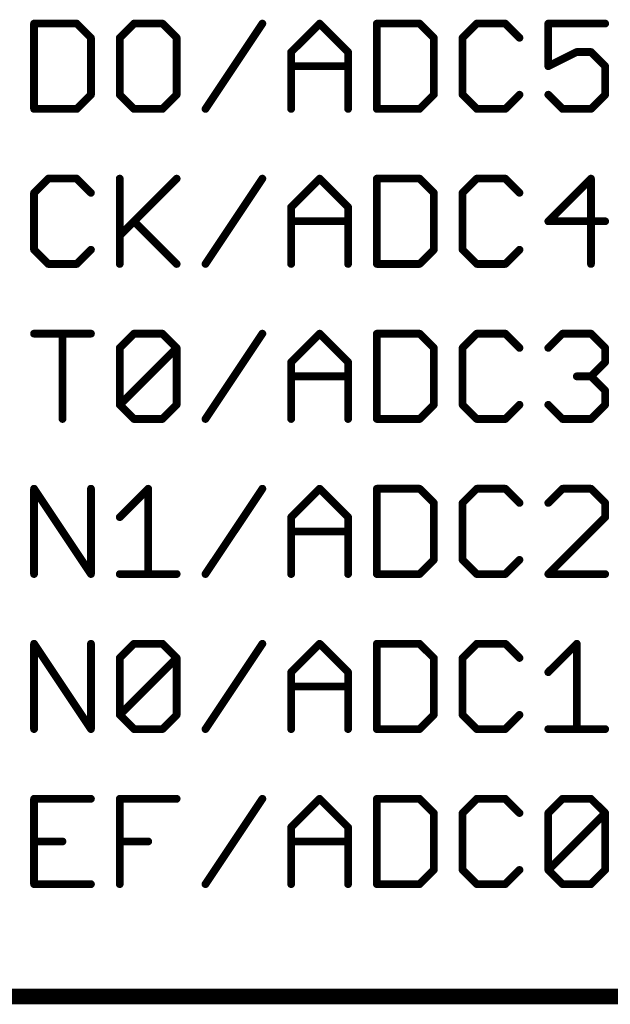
# Model space of a CAD drawing. Extents: x -3 to 170, y -3 to 86.
# Tile 7 of 27: x 56 to 66, y 48 to 64. Entities that reach past the tile are written whole.
import ezdxf

# ---------------------------------------------------------------- set-up
doc = ezdxf.new("R2010")
doc.units = 0
doc.layers.add('94', color=14, linetype='CONTINUOUS')
doc.layers.add('95', color=251, linetype='CONTINUOUS')

msp = doc.modelspace()

# ---------------------------------------------------------------- linework, layer by layer
at = {"layer": '94', "const_width": 0.254}
msp.add_lwpolyline([(73.66, 48.26), (25.4, 48.26)], dxfattribs=at)
at = {"layer": '95', "const_width": 0.0635}
for points in [[(56.4501, 64.1997, 1), (56.3866, 64.1997)], [(56.4184, 64.2314, 1), (56.4184, 64.1679)], [(57.1399, 64.2221, 1), (57.095, 64.1772)], [(57.1175, 64.1679, 1), (57.1175, 64.2314)], [(58.0547, 64.2314, 1), (58.0547, 64.1679)], [(58.0771, 64.1772, 1), (58.0322, 64.2221)], [(58.5432, 64.2221, 1), (58.4983, 64.1772)], [(58.5207, 64.1679, 1), (58.5207, 64.2314)], [(60.1835, 64.1821, 1), (60.1306, 64.2173)], [(61.1167, 64.2221, 1), (61.0718, 64.1772)], [(61.1167, 64.1772, 1), (61.0718, 64.2221)], [(62.0632, 64.1997, 1), (61.9997, 64.1997)], [(62.0315, 64.2314, 1), (62.0315, 64.1679)], [(62.753, 64.2221, 1), (62.7081, 64.1772)], [(62.7306, 64.1679, 1), (62.7306, 64.2314)], [(63.6678, 64.2314, 1), (63.6678, 64.1679)], [(63.6902, 64.1772, 1), (63.6453, 64.2221)], [(64.1563, 64.2221, 1), (64.1114, 64.1772)], [(64.1339, 64.1679, 1), (64.1339, 64.2314)], [(64.8698, 64.1997, 1), (64.8063, 64.1997)], [(64.838, 64.2314, 1), (64.838, 64.1679)], [(65.7702, 64.1679, 1), (65.7702, 64.2314)], [(57.3822, 63.9667, 1), (57.3187, 63.9667)], [(57.328, 63.9442, 1), (57.3729, 63.9891)], [(57.8534, 63.9667, 1), (57.7899, 63.9667)], [(57.7992, 63.9891, 1), (57.8441, 63.9442)], [(58.7855, 63.9667, 1), (58.722, 63.9667)], [(58.7313, 63.9442, 1), (58.7762, 63.9891)], [(62.9954, 63.9667, 1), (62.9319, 63.9667)], [(62.9412, 63.9442, 1), (62.9861, 63.9891)], [(63.4665, 63.9667, 1), (63.403, 63.9667)], [(63.4123, 63.9891, 1), (63.4572, 63.9442)], [(64.3444, 63.9442, 1), (64.3893, 63.9891)], [(60.66, 63.7336, 1), (60.5964, 63.7336)], [(60.6057, 63.7561, 1), (60.6507, 63.7112)], [(61.5921, 63.7336, 1), (61.5286, 63.7336)], [(61.5379, 63.7112, 1), (61.5828, 63.7561)], [(65.3041, 63.7654, 1), (65.3041, 63.7019)], [(65.3183, 63.7052, 1), (65.2899, 63.762)], [(65.5596, 63.7561, 1), (65.5147, 63.7112)], [(65.5371, 63.7019, 1), (65.5371, 63.7654)], [(60.6282, 63.5323, 1), (60.6282, 63.4688)], [(61.5603, 63.4688, 1), (61.5603, 63.5323)], [(64.8238, 63.529, 1), (64.8522, 63.4722)], [(65.8019, 63.5006, 1), (65.7384, 63.5006)], [(65.7477, 63.4781, 1), (65.7926, 63.523)], [(64.8063, 63.5006, 1), (64.8698, 63.5006)], [(57.3729, 63.0121, 1), (57.328, 63.057)], [(57.8441, 63.057, 1), (57.7992, 63.0121)], [(58.7762, 63.0121, 1), (58.7313, 63.057)], [(62.9861, 63.0121, 1), (62.9412, 63.057)], [(63.4572, 63.057, 1), (63.4123, 63.0121)], [(64.3893, 63.0121, 1), (64.3444, 63.057)], [(64.8605, 63.057, 1), (64.8156, 63.0121)], [(65.7926, 63.0121, 1), (65.7477, 63.057)], [(57.3187, 63.0345, 1), (57.3822, 63.0345)], [(57.7899, 63.0345, 1), (57.8534, 63.0345)], [(58.722, 63.0345, 1), (58.7855, 63.0345)], [(62.9319, 63.0345, 1), (62.9954, 63.0345)], [(63.403, 63.0345, 1), (63.4665, 63.0345)], [(65.7384, 63.0345, 1), (65.8019, 63.0345)], [(56.3866, 62.8015, 1), (56.4501, 62.8015)], [(56.4184, 62.8333, 1), (56.4184, 62.7698)], [(57.095, 62.824, 1), (57.1399, 62.779)], [(57.1175, 62.7698, 1), (57.1175, 62.8333)], [(58.0547, 62.8333, 1), (58.0547, 62.7698)], [(58.0322, 62.779, 1), (58.0771, 62.824)], [(58.4983, 62.824, 1), (58.5432, 62.779)], [(58.5207, 62.7698, 1), (58.5207, 62.8333)], [(59.1985, 62.8191, 1), (59.2513, 62.7839)], [(60.5964, 62.8015, 1), (60.66, 62.8015)], [(61.5286, 62.8015, 1), (61.5921, 62.8015)], [(61.9997, 62.8015, 1), (62.0632, 62.8015)], [(62.0315, 62.8333, 1), (62.0315, 62.7698)], [(62.7081, 62.824, 1), (62.753, 62.779)], [(62.7306, 62.7698, 1), (62.7306, 62.8333)], [(63.6678, 62.8333, 1), (63.6678, 62.7698)], [(63.6453, 62.779, 1), (63.6902, 62.824)], [(64.1114, 62.824, 1), (64.1563, 62.779)], [(64.1339, 62.7698, 1), (64.1339, 62.8333)], [(65.0711, 62.8333, 1), (65.0711, 62.7698)], [(65.0486, 62.779, 1), (65.0935, 62.824)], [(65.5147, 62.824, 1), (65.5596, 62.779)], [(65.5371, 62.7698, 1), (65.5371, 62.8333)], [(56.6514, 61.6914, 1), (56.6514, 61.6279)], [(56.6739, 61.6372, 1), (56.6289, 61.6821)], [(57.1399, 61.6821, 1), (57.095, 61.6372)], [(57.1175, 61.6279, 1), (57.1175, 61.6914)], [(57.8534, 61.6597, 1), (57.7899, 61.6597)], [(58.7762, 61.6372, 1), (58.7313, 61.6821)], [(60.1835, 61.6421, 1), (60.1306, 61.6773)], [(61.1167, 61.6821, 1), (61.0718, 61.6372)], [(61.1167, 61.6372, 1), (61.0718, 61.6821)], [(62.0632, 61.6597, 1), (61.9997, 61.6597)], [(62.0315, 61.6914, 1), (62.0315, 61.6279)], [(62.753, 61.6821, 1), (62.7081, 61.6372)], [(62.7306, 61.6279, 1), (62.7306, 61.6914)], [(63.6678, 61.6914, 1), (63.6678, 61.6279)], [(63.6902, 61.6372, 1), (63.6453, 61.6821)], [(64.1563, 61.6821, 1), (64.1114, 61.6372)], [(64.1339, 61.6279, 1), (64.1339, 61.6914)], [(65.5689, 61.6597, 1), (65.5054, 61.6597)], [(65.5596, 61.6372, 1), (65.5147, 61.6821)], [(56.4501, 61.4267, 1), (56.3866, 61.4267)], [(56.3959, 61.4491, 1), (56.4408, 61.4042)], [(57.328, 61.4042, 1), (57.3729, 61.4491)], [(62.9954, 61.4267, 1), (62.9319, 61.4267)], [(62.9412, 61.4042, 1), (62.9861, 61.4491)], [(63.4665, 61.4267, 1), (63.403, 61.4267)], [(63.4123, 61.4491, 1), (63.4572, 61.4042)], [(64.3444, 61.4042, 1), (64.3893, 61.4491)], [(60.66, 61.1936, 1), (60.5965, 61.1936)], [(60.6058, 61.2161, 1), (60.6507, 61.1712)], [(61.5921, 61.1936, 1), (61.5286, 61.1936)], [(61.5379, 61.1712, 1), (61.5828, 61.2161)], [(58.0771, 60.983, 1), (58.0322, 60.9381)], [(60.6282, 60.9923, 1), (60.6282, 60.9288)], [(61.5603, 60.9288, 1), (61.5603, 60.9923)], [(64.838, 60.9923, 1), (64.838, 60.9288)], [(64.8156, 60.983, 1), (64.8605, 60.9381)], [(65.7702, 60.9288, 1), (65.7702, 60.9923)], [(57.7992, 60.75, 1), (57.8441, 60.7051)], [(56.3866, 60.4945, 1), (56.4501, 60.4945)], [(56.4408, 60.517, 1), (56.3959, 60.4721)], [(57.3729, 60.4721, 1), (57.328, 60.517)], [(62.9319, 60.4945, 1), (62.9954, 60.4945)], [(62.9861, 60.4721, 1), (62.9412, 60.517)], [(63.403, 60.4945, 1), (63.4665, 60.4945)], [(63.4572, 60.517, 1), (63.4123, 60.4721)], [(64.3893, 60.4721, 1), (64.3444, 60.517)], [(56.6514, 60.2933, 1), (56.6514, 60.2298)], [(56.6289, 60.239, 1), (56.6739, 60.284)], [(57.095, 60.284, 1), (57.1399, 60.239)], [(57.1175, 60.2298, 1), (57.1175, 60.2933)], [(57.7899, 60.2615, 1), (57.8534, 60.2615)], [(58.7313, 60.239, 1), (58.7762, 60.284)], [(59.1985, 60.2791, 1), (59.2513, 60.2439)], [(60.5965, 60.2615, 1), (60.66, 60.2615)], [(61.5286, 60.2615, 1), (61.5921, 60.2615)], [(61.9997, 60.2615, 1), (62.0632, 60.2615)], [(62.0315, 60.2933, 1), (62.0315, 60.2298)], [(62.7081, 60.284, 1), (62.753, 60.239)], [(62.7306, 60.2298, 1), (62.7306, 60.2933)], [(63.6678, 60.2933, 1), (63.6678, 60.2298)], [(63.6453, 60.239, 1), (63.6902, 60.284)], [(64.1114, 60.284, 1), (64.1563, 60.239)], [(64.1339, 60.2298, 1), (64.1339, 60.2933)], [(65.5054, 60.2615, 1), (65.5689, 60.2615)], [(56.4184, 59.1514, 1), (56.4184, 59.0879)], [(56.9162, 59.1197, 1), (56.8527, 59.1197)], [(57.3505, 59.0879, 1), (57.3505, 59.1514)], [(58.0547, 59.1514, 1), (58.0547, 59.0879)], [(58.0771, 59.0972, 1), (58.0322, 59.1421)], [(58.5432, 59.1421, 1), (58.4983, 59.0972)], [(58.5208, 59.0879, 1), (58.5208, 59.1514)], [(60.1835, 59.1021, 1), (60.1306, 59.1373)], [(61.1167, 59.1421, 1), (61.0718, 59.0972)], [(61.1167, 59.0972, 1), (61.0718, 59.1421)], [(62.0632, 59.1197, 1), (61.9997, 59.1197)], [(62.0315, 59.1514, 1), (62.0315, 59.0879)], [(62.753, 59.1421, 1), (62.7081, 59.0972)], [(62.7306, 59.0879, 1), (62.7306, 59.1514)], [(63.6678, 59.1514, 1), (63.6678, 59.0879)], [(63.6903, 59.0972, 1), (63.6453, 59.1421)], [(64.1563, 59.1421, 1), (64.1114, 59.0972)], [(64.1339, 59.0879, 1), (64.1339, 59.1514)], [(65.0711, 59.1514, 1), (65.0711, 59.0879)], [(65.0935, 59.0972, 1), (65.0486, 59.1421)], [(65.5596, 59.1421, 1), (65.5147, 59.0972)], [(65.5371, 59.0879, 1), (65.5371, 59.1514)], [(57.8534, 58.8867, 1), (57.7899, 58.8867)], [(57.7992, 58.9091, 1), (57.8441, 58.8642)], [(58.7855, 58.8867, 1), (58.722, 58.8867)], [(58.7762, 58.8642, 1), (58.7313, 58.9091)], [(58.7313, 58.8642, 1), (58.7762, 58.9091)], [(62.9954, 58.8867, 1), (62.9319, 58.8867)], [(62.9412, 58.8642, 1), (62.9861, 58.9091)], [(63.4665, 58.8867, 1), (63.403, 58.8867)], [(63.4123, 58.9091, 1), (63.4572, 58.8642)], [(64.3444, 58.8642, 1), (64.3893, 58.9091)], [(64.8156, 58.9091, 1), (64.8605, 58.8642)], [(65.8019, 58.8867, 1), (65.7384, 58.8867)], [(65.7477, 58.8642, 1), (65.7926, 58.9091)], [(60.66, 58.6536, 1), (60.5965, 58.6536)], [(61.5921, 58.6536, 1), (61.5286, 58.6536)], [(65.7926, 58.6312, 1), (65.7477, 58.6761)], [(60.6058, 58.6761, 1), (60.6507, 58.6312)], [(61.5379, 58.6312, 1), (61.5828, 58.6761)], [(65.7384, 58.6536, 1), (65.8019, 58.6536)], [(60.6282, 58.4523, 1), (60.6282, 58.3888)], [(61.5603, 58.3888, 1), (61.5603, 58.4523)], [(65.3041, 58.4523, 1), (65.3041, 58.3888)], [(65.5596, 58.443, 1), (65.5147, 58.3981)], [(65.5147, 58.443, 1), (65.5596, 58.3981)], [(65.5371, 58.3888, 1), (65.5371, 58.4523)], [(65.8019, 58.1876, 1), (65.7384, 58.1876)], [(65.7477, 58.1651, 1), (65.7926, 58.21)], [(57.8441, 57.977, 1), (57.7992, 57.9321)], [(57.7992, 57.977, 1), (57.8441, 57.9321)], [(57.7899, 57.9545, 1), (57.8534, 57.9545)], [(58.722, 57.9545, 1), (58.7855, 57.9545)], [(58.7762, 57.9321, 1), (58.7313, 57.977)], [(62.9319, 57.9545, 1), (62.9954, 57.9545)], [(62.9861, 57.9321, 1), (62.9412, 57.977)], [(63.403, 57.9545, 1), (63.4665, 57.9545)], [(63.4572, 57.977, 1), (63.4123, 57.9321)], [(64.3893, 57.9321, 1), (64.3444, 57.977)], [(64.8605, 57.977, 1), (64.8156, 57.9321)], [(65.7384, 57.9545, 1), (65.8019, 57.9545)], [(65.7926, 57.9321, 1), (65.7477, 57.977)], [(56.8527, 57.7215, 1), (56.9162, 57.7215)], [(58.0547, 57.7533, 1), (58.0547, 57.6898)], [(58.0322, 57.699, 1), (58.0771, 57.744)], [(58.4983, 57.744, 1), (58.5432, 57.699)], [(58.5208, 57.6898, 1), (58.5208, 57.7533)], [(59.1985, 57.7391, 1), (59.2514, 57.7039)], [(60.5965, 57.7215, 1), (60.66, 57.7215)], [(61.5286, 57.7215, 1), (61.5921, 57.7215)], [(61.9997, 57.7215, 1), (62.0632, 57.7215)], [(62.0315, 57.7533, 1), (62.0315, 57.6898)], [(62.7081, 57.744, 1), (62.753, 57.699)], [(62.7306, 57.6898, 1), (62.7306, 57.7533)], [(63.6678, 57.7533, 1), (63.6678, 57.6898)], [(63.6453, 57.699, 1), (63.6903, 57.744)], [(64.1114, 57.744, 1), (64.1563, 57.699)], [(64.1339, 57.6898, 1), (64.1339, 57.7533)], [(65.0711, 57.7533, 1), (65.0711, 57.6898)], [(65.0486, 57.699, 1), (65.0935, 57.744)], [(65.5147, 57.744, 1), (65.5596, 57.699)], [(65.5371, 57.6898, 1), (65.5371, 57.7533)], [(56.4501, 56.5797, 1), (56.3866, 56.5797)], [(56.4448, 56.5973, 1), (56.392, 56.5621)], [(57.3823, 56.5797, 1), (57.3188, 56.5797)], [(58.3195, 56.5797, 1), (58.256, 56.5797)], [(58.3102, 56.5572, 1), (58.2653, 56.6021)], [(60.1835, 56.5621, 1), (60.1306, 56.5973)], [(61.1167, 56.6021, 1), (61.0718, 56.5572)], [(61.1167, 56.5572, 1), (61.0718, 56.6021)], [(62.0632, 56.5797, 1), (61.9997, 56.5797)], [(62.0315, 56.6114, 1), (62.0315, 56.5479)], [(62.753, 56.6021, 1), (62.7081, 56.5572)], [(62.7306, 56.5479, 1), (62.7306, 56.6114)], [(63.6678, 56.6114, 1), (63.6678, 56.5479)], [(63.6903, 56.5572, 1), (63.6453, 56.6021)], [(64.1563, 56.6021, 1), (64.1114, 56.5572)], [(64.1339, 56.5479, 1), (64.1339, 56.6114)], [(65.0711, 56.6114, 1), (65.0711, 56.5479)], [(65.0935, 56.5572, 1), (65.0486, 56.6021)], [(65.5596, 56.6021, 1), (65.5147, 56.5572)], [(65.5371, 56.5479, 1), (65.5371, 56.6114)], [(62.9954, 56.3467, 1), (62.9319, 56.3467)], [(62.9412, 56.3242, 1), (62.9861, 56.3691)], [(63.4665, 56.3467, 1), (63.403, 56.3467)], [(63.4123, 56.3691, 1), (63.4572, 56.3242)], [(64.3444, 56.3242, 1), (64.3893, 56.3691)], [(64.8156, 56.3691, 1), (64.8605, 56.3242)], [(65.8019, 56.3467, 1), (65.7384, 56.3467)], [(65.7477, 56.3242, 1), (65.7926, 56.3691)], [(57.7992, 56.1361, 1), (57.8441, 56.0912)], [(60.66, 56.1136, 1), (60.5965, 56.1136)], [(60.6058, 56.1361, 1), (60.6507, 56.0912)], [(61.5921, 56.1136, 1), (61.5286, 56.1136)], [(61.5379, 56.0912, 1), (61.5828, 56.1361)], [(65.7384, 56.1136, 1), (65.8019, 56.1136)], [(65.7926, 56.0912, 1), (65.7477, 56.1361)], [(60.6282, 55.9123, 1), (60.6282, 55.8488)], [(61.5603, 55.8488, 1), (61.5603, 55.9123)], [(62.9319, 55.4145, 1), (62.9954, 55.4145)], [(62.9861, 55.3921, 1), (62.9412, 55.437)], [(63.403, 55.4145, 1), (63.4665, 55.4145)], [(63.4572, 55.437, 1), (63.4123, 55.3921)], [(64.3893, 55.3921, 1), (64.3444, 55.437)], [(56.3866, 55.1815, 1), (56.4501, 55.1815)], [(57.3188, 55.1815, 1), (57.3823, 55.1815)], [(57.3241, 55.1639, 1), (57.3769, 55.1991)], [(57.8217, 55.2133, 1), (57.8217, 55.1497)], [(58.256, 55.1815, 1), (58.3195, 55.1815)], [(58.7538, 55.1497, 1), (58.7538, 55.2133)], [(59.1985, 55.1991, 1), (59.2514, 55.1639)], [(60.5965, 55.1815, 1), (60.66, 55.1815)], [(61.5286, 55.1815, 1), (61.5921, 55.1815)], [(61.9997, 55.1815, 1), (62.0632, 55.1815)], [(62.0315, 55.2133, 1), (62.0315, 55.1497)], [(62.7081, 55.204, 1), (62.753, 55.159)], [(62.7306, 55.1497, 1), (62.7306, 55.2133)], [(63.6678, 55.2133, 1), (63.6678, 55.1497)], [(63.6453, 55.159, 1), (63.6903, 55.204)], [(64.1114, 55.204, 1), (64.1563, 55.159)], [(64.1339, 55.1497, 1), (64.1339, 55.2133)], [(64.838, 55.2133, 1), (64.838, 55.1497)], [(64.8156, 55.204, 1), (64.8605, 55.159)], [(65.7702, 55.1497, 1), (65.7702, 55.2133)], [(56.4501, 54.0397, 1), (56.3866, 54.0397)], [(56.4448, 54.0573, 1), (56.392, 54.0221)], [(57.3823, 54.0397, 1), (57.3188, 54.0397)], [(58.0547, 54.0714, 1), (58.0547, 54.0079)], [(58.0771, 54.0172, 1), (58.0322, 54.0621)], [(58.5432, 54.0621, 1), (58.4983, 54.0172)], [(58.5208, 54.0079, 1), (58.5208, 54.0714)], [(60.1835, 54.0221, 1), (60.1306, 54.0573)], [(61.1167, 54.0621, 1), (61.0718, 54.0172)], [(61.1167, 54.0172, 1), (61.0718, 54.0621)], [(62.0632, 54.0397, 1), (61.9997, 54.0397)], [(62.0315, 54.0714, 1), (62.0315, 54.0079)], [(62.753, 54.0621, 1), (62.7081, 54.0172)], [(62.7306, 54.0079, 1), (62.7306, 54.0714)], [(63.6678, 54.0714, 1), (63.6678, 54.0079)], [(63.6903, 54.0172, 1), (63.6453, 54.0621)], [(64.1563, 54.0621, 1), (64.1114, 54.0172)], [(64.1339, 54.0079, 1), (64.1339, 54.0714)], [(65.3359, 54.0397, 1), (65.2724, 54.0397)], [(65.3266, 54.0172, 1), (65.2817, 54.0621)], [(57.8534, 53.8067, 1), (57.7899, 53.8067)], [(57.7992, 53.8291, 1), (57.8441, 53.7842)], [(58.7855, 53.8067, 1), (58.722, 53.8067)], [(58.7762, 53.7842, 1), (58.7313, 53.8291)], [(58.7313, 53.7842, 1), (58.7762, 53.8291)], [(62.9954, 53.8067, 1), (62.9319, 53.8067)], [(62.9412, 53.7842, 1), (62.9861, 53.8291)], [(63.4665, 53.8067, 1), (63.403, 53.8067)], [(63.4123, 53.8291, 1), (63.4572, 53.7842)], [(64.3444, 53.7842, 1), (64.3893, 53.8291)], [(60.66, 53.5736, 1), (60.5965, 53.5736)], [(60.6058, 53.5961, 1), (60.6507, 53.5512)], [(61.5921, 53.5736, 1), (61.5286, 53.5736)], [(61.5379, 53.5512, 1), (61.5828, 53.5961)], [(64.8156, 53.5961, 1), (64.8605, 53.5512)], [(60.6282, 53.3723, 1), (60.6282, 53.3088)], [(61.5603, 53.3088, 1), (61.5603, 53.3723)], [(57.8441, 52.897, 1), (57.7992, 52.8521)], [(57.7992, 52.897, 1), (57.8441, 52.8521)], [(58.7762, 52.8521, 1), (58.7313, 52.897)], [(62.9861, 52.8521, 1), (62.9412, 52.897)], [(63.4572, 52.897, 1), (63.4123, 52.8521)], [(64.3893, 52.8521, 1), (64.3444, 52.897)], [(57.7899, 52.8745, 1), (57.8534, 52.8745)], [(58.722, 52.8745, 1), (58.7855, 52.8745)], [(62.9319, 52.8745, 1), (62.9954, 52.8745)], [(63.403, 52.8745, 1), (63.4665, 52.8745)], [(56.3866, 52.6415, 1), (56.4501, 52.6415)], [(57.3188, 52.6415, 1), (57.3823, 52.6415)], [(57.3241, 52.6239, 1), (57.3769, 52.6591)], [(58.0547, 52.6733, 1), (58.0547, 52.6097)], [(58.0322, 52.619, 1), (58.0771, 52.664)], [(58.4983, 52.664, 1), (58.5432, 52.619)], [(58.5208, 52.6097, 1), (58.5208, 52.6733)], [(59.1985, 52.6591, 1), (59.2514, 52.6239)], [(60.5965, 52.6415, 1), (60.66, 52.6415)], [(61.5286, 52.6415, 1), (61.5921, 52.6415)], [(61.9997, 52.6415, 1), (62.0632, 52.6415)], [(62.0315, 52.6733, 1), (62.0315, 52.6097)], [(62.7081, 52.664, 1), (62.753, 52.619)], [(62.7306, 52.6097, 1), (62.7306, 52.6733)], [(63.6678, 52.6733, 1), (63.6678, 52.6097)], [(63.6453, 52.619, 1), (63.6903, 52.664)], [(64.1114, 52.664, 1), (64.1563, 52.619)], [(64.1339, 52.6097, 1), (64.1339, 52.6733)], [(64.838, 52.6733, 1), (64.838, 52.6097)], [(65.2724, 52.6415, 1), (65.3359, 52.6415)], [(65.7702, 52.6097, 1), (65.7702, 52.6733)], [(56.4501, 51.4997, 1), (56.3866, 51.4997)], [(56.4184, 51.5314, 1), (56.4184, 51.4679)], [(57.3505, 51.4679, 1), (57.3505, 51.5314)], [(57.8534, 51.4997, 1), (57.7899, 51.4997)], [(57.8217, 51.5314, 1), (57.8217, 51.4679)], [(58.7538, 51.4679, 1), (58.7538, 51.5314)], [(60.1835, 51.4821, 1), (60.1306, 51.5173)], [(61.1167, 51.5221, 1), (61.0718, 51.4772)], [(61.1167, 51.4772, 1), (61.0718, 51.5221)], [(62.0632, 51.4997, 1), (61.9997, 51.4997)], [(62.0315, 51.5314, 1), (62.0315, 51.4679)], [(62.753, 51.5221, 1), (62.7081, 51.4772)], [(62.7306, 51.4679, 1), (62.7306, 51.5314)], [(63.6678, 51.5314, 1), (63.6678, 51.4679)], [(63.6902, 51.4772, 1), (63.6453, 51.5221)], [(64.1563, 51.5221, 1), (64.1114, 51.4772)], [(64.1339, 51.4679, 1), (64.1339, 51.5314)], [(65.0711, 51.5314, 1), (65.0711, 51.4679)], [(65.0935, 51.4772, 1), (65.0486, 51.5221)], [(65.5596, 51.5221, 1), (65.5147, 51.4772)], [(65.5371, 51.4679, 1), (65.5371, 51.5314)], [(62.9954, 51.2667, 1), (62.9319, 51.2667)], [(62.9412, 51.2442, 1), (62.9861, 51.2891)], [(63.4665, 51.2667, 1), (63.403, 51.2667)], [(63.4123, 51.2891, 1), (63.4572, 51.2442)], [(64.3444, 51.2442, 1), (64.3893, 51.2891)], [(64.8698, 51.2667, 1), (64.8063, 51.2667)], [(64.8156, 51.2891, 1), (64.8605, 51.2442)], [(65.8019, 51.2667, 1), (65.7384, 51.2667)], [(65.7926, 51.2442, 1), (65.7477, 51.2891)], [(65.7477, 51.2442, 1), (65.7926, 51.2891)], [(60.66, 51.0336, 1), (60.5965, 51.0336)], [(60.6058, 51.0561, 1), (60.6507, 51.0112)], [(61.5921, 51.0336, 1), (61.5286, 51.0336)], [(61.5379, 51.0112, 1), (61.5828, 51.0561)], [(56.4184, 50.8323, 1), (56.4184, 50.7688)], [(56.8844, 50.7688, 1), (56.8844, 50.8323)], [(57.8217, 50.8323, 1), (57.8217, 50.7688)], [(58.2877, 50.7688, 1), (58.2877, 50.8323)], [(60.6282, 50.8323, 1), (60.6282, 50.7688)], [(61.5603, 50.7688, 1), (61.5603, 50.8323)], [(62.9319, 50.3345, 1), (62.9954, 50.3345)], [(62.9861, 50.3121, 1), (62.9412, 50.357)], [(63.403, 50.3345, 1), (63.4665, 50.3345)], [(63.4572, 50.357, 1), (63.4123, 50.3121)], [(64.3893, 50.3121, 1), (64.3444, 50.357)], [(64.8063, 50.3345, 1), (64.8698, 50.3345)], [(64.8605, 50.357, 1), (64.8156, 50.3121)], [(64.8156, 50.357, 1), (64.8605, 50.3121)], [(65.7384, 50.3345, 1), (65.8019, 50.3345)], [(65.7926, 50.3121, 1), (65.7477, 50.357)], [(56.4184, 50.1333, 1), (56.4184, 50.0697)], [(57.3505, 50.0697, 1), (57.3505, 50.1333)], [(62.0315, 50.1333, 1), (62.0315, 50.0697)], [(62.7306, 50.0697, 1), (62.7306, 50.1333)], [(63.6678, 50.1333, 1), (63.6678, 50.0697)], [(64.1339, 50.0697, 1), (64.1339, 50.1333)], [(65.0711, 50.1333, 1), (65.0711, 50.0697)], [(65.5371, 50.0697, 1), (65.5371, 50.1333)], [(56.3866, 50.1015, 1), (56.4501, 50.1015)], [(57.7899, 50.1015, 1), (57.8534, 50.1015)], [(59.1985, 50.1191, 1), (59.2513, 50.0839)], [(60.5965, 50.1015, 1), (60.66, 50.1015)], [(61.5286, 50.1015, 1), (61.5921, 50.1015)], [(61.9997, 50.1015, 1), (62.0632, 50.1015)], [(62.7081, 50.124, 1), (62.753, 50.079)], [(63.6453, 50.079, 1), (63.6902, 50.124)], [(64.1114, 50.124, 1), (64.1563, 50.079)], [(65.0486, 50.079, 1), (65.0935, 50.124)], [(65.5147, 50.124, 1), (65.5596, 50.079)]]:
    msp.add_lwpolyline(points, format="xyb", dxfattribs=at)
at = {"layer": '95', "const_width": 0.127}
for points in [[(56.4184, 64.1997), (56.4184, 62.8015)], [(57.1175, 64.1997), (56.4184, 64.1997)], [(57.3505, 63.9667), (57.1175, 64.1997)], [(58.0547, 64.1997), (57.8216, 63.9667)], [(58.5207, 64.1997), (58.0547, 64.1997)], [(58.7538, 63.9667), (58.5207, 64.1997)], [(59.2249, 62.8015), (60.1571, 64.1997)], [(60.6282, 63.7336), (61.0943, 64.1997)], [(61.0943, 64.1997), (61.5603, 63.7336)], [(62.0315, 64.1997), (62.0315, 62.8015)], [(62.7306, 64.1997), (62.0315, 64.1997)], [(62.9636, 63.9667), (62.7306, 64.1997)], [(63.6678, 64.1997), (63.4348, 63.9667)], [(64.1339, 64.1997), (63.6678, 64.1997)], [(64.3669, 63.9667), (64.1339, 64.1997)], [(65.7702, 64.1997), (64.838, 64.1997)], [(64.838, 64.1997), (64.838, 63.5006)], [(57.3505, 63.0345), (57.3505, 63.9667)], [(57.8216, 63.9667), (57.8216, 63.0345)], [(58.7538, 63.0345), (58.7538, 63.9667)], [(62.9636, 63.0345), (62.9636, 63.9667)], [(63.4348, 63.9667), (63.4348, 63.0345)], [(60.6282, 62.8015), (60.6282, 63.7336)], [(61.5603, 63.7336), (61.5603, 62.8015)], [(64.838, 63.5006), (65.3041, 63.7336)], [(65.3041, 63.7336), (65.5371, 63.7336)], [(65.5371, 63.7336), (65.7702, 63.5006)], [(60.6282, 63.5006), (61.5603, 63.5006)], [(65.7702, 63.5006), (65.7702, 63.0345)], [(57.1175, 62.8015), (57.3505, 63.0345)], [(57.8216, 63.0345), (58.0547, 62.8015)], [(58.5207, 62.8015), (58.7538, 63.0345)], [(62.7306, 62.8015), (62.9636, 63.0345)], [(63.4348, 63.0345), (63.6678, 62.8015)], [(64.1339, 62.8015), (64.3669, 63.0345)], [(65.0711, 62.8015), (64.838, 63.0345)], [(65.7702, 63.0345), (65.5371, 62.8015)], [(56.4184, 62.8015), (57.1175, 62.8015)], [(58.0547, 62.8015), (58.5207, 62.8015)], [(62.0315, 62.8015), (62.7306, 62.8015)], [(63.6678, 62.8015), (64.1339, 62.8015)], [(65.5371, 62.8015), (65.0711, 62.8015)], [(56.6514, 61.6597), (56.4184, 61.4267)], [(57.1175, 61.6597), (56.6514, 61.6597)], [(57.3505, 61.4267), (57.1175, 61.6597)], [(57.8216, 61.6597), (57.8216, 60.2615)], [(57.8216, 60.7276), (58.7538, 61.6597)], [(59.2249, 60.2615), (60.1571, 61.6597)], [(60.6282, 61.1936), (61.0943, 61.6597)], [(61.0943, 61.6597), (61.5603, 61.1936)], [(62.0315, 61.6597), (62.0315, 60.2615)], [(62.7306, 61.6597), (62.0315, 61.6597)], [(62.9636, 61.4267), (62.7306, 61.6597)], [(63.6678, 61.6597), (63.4348, 61.4267)], [(64.1339, 61.6597), (63.6678, 61.6597)], [(64.3669, 61.4267), (64.1339, 61.6597)], [(65.5371, 61.6597), (64.838, 60.9606)], [(65.5371, 60.2615), (65.5371, 61.6597)], [(56.4184, 61.4267), (56.4184, 60.4945)], [(62.9636, 60.4945), (62.9636, 61.4267)], [(63.4348, 61.4267), (63.4348, 60.4945)], [(60.6282, 60.2615), (60.6282, 61.1936)], [(61.5603, 61.1936), (61.5603, 60.2615)], [(58.0547, 60.9606), (58.7538, 60.2615)], [(60.6282, 60.9606), (61.5603, 60.9606)], [(64.838, 60.9606), (65.7702, 60.9606)], [(56.4184, 60.4945), (56.6514, 60.2615)], [(57.1175, 60.2615), (57.3505, 60.4945)], [(62.7306, 60.2615), (62.9636, 60.4945)], [(63.4348, 60.4945), (63.6678, 60.2615)], [(64.1339, 60.2615), (64.3669, 60.4945)], [(56.6514, 60.2615), (57.1175, 60.2615)], [(62.0315, 60.2615), (62.7306, 60.2615)], [(63.6678, 60.2615), (64.1339, 60.2615)], [(56.4184, 59.1197), (57.3505, 59.1197)], [(56.8844, 57.7215), (56.8844, 59.1197)], [(57.8217, 58.8867), (58.0547, 59.1197)], [(58.0547, 59.1197), (58.5208, 59.1197)], [(58.5208, 59.1197), (58.7538, 58.8867)], [(59.2249, 57.7215), (60.1571, 59.1197)], [(60.6282, 58.6536), (61.0943, 59.1197)], [(61.0943, 59.1197), (61.5603, 58.6536)], [(62.0315, 59.1197), (62.0315, 57.7215)], [(62.7306, 59.1197), (62.0315, 59.1197)], [(62.9636, 58.8867), (62.7306, 59.1197)], [(63.6678, 59.1197), (63.4348, 58.8867)], [(64.1339, 59.1197), (63.6678, 59.1197)], [(64.3669, 58.8867), (64.1339, 59.1197)], [(64.838, 58.8867), (65.0711, 59.1197)], [(65.0711, 59.1197), (65.5371, 59.1197)], [(65.5371, 59.1197), (65.7702, 58.8867)], [(57.8217, 57.9545), (57.8217, 58.8867)], [(57.8217, 57.9545), (58.7538, 58.8867)], [(58.7538, 58.8867), (58.7538, 57.9545)], [(62.9636, 57.9545), (62.9636, 58.8867)], [(63.4348, 58.8867), (63.4348, 57.9545)], [(65.7702, 58.8867), (65.7702, 58.6536)], [(60.6282, 57.7215), (60.6282, 58.6536)], [(61.5603, 58.6536), (61.5603, 57.7215)], [(65.7702, 58.6536), (65.5371, 58.4206)], [(60.6282, 58.4206), (61.5603, 58.4206)], [(65.5371, 58.4206), (65.3041, 58.4206)], [(65.5371, 58.4206), (65.7702, 58.1876)], [(65.7702, 58.1876), (65.7702, 57.9545)], [(58.0547, 57.7215), (57.8217, 57.9545)], [(58.7538, 57.9545), (58.5208, 57.7215)], [(62.7306, 57.7215), (62.9636, 57.9545)], [(63.4348, 57.9545), (63.6678, 57.7215)], [(64.1339, 57.7215), (64.3669, 57.9545)], [(65.0711, 57.7215), (64.838, 57.9545)], [(65.7702, 57.9545), (65.5371, 57.7215)], [(58.5208, 57.7215), (58.0547, 57.7215)], [(62.0315, 57.7215), (62.7306, 57.7215)], [(63.6678, 57.7215), (64.1339, 57.7215)], [(65.5371, 57.7215), (65.0711, 57.7215)], [(56.4184, 55.1815), (56.4184, 56.5797)], [(56.4184, 56.5797), (57.3505, 55.1815)], [(57.3505, 55.1815), (57.3505, 56.5797)], [(57.8217, 56.1136), (58.2877, 56.5797)], [(58.2877, 56.5797), (58.2877, 55.1815)], [(59.2249, 55.1815), (60.1571, 56.5797)], [(60.6282, 56.1136), (61.0943, 56.5797)], [(61.0943, 56.5797), (61.5603, 56.1136)], [(62.0315, 56.5797), (62.0315, 55.1815)], [(62.7306, 56.5797), (62.0315, 56.5797)], [(62.9636, 56.3467), (62.7306, 56.5797)], [(63.6678, 56.5797), (63.4348, 56.3467)], [(64.1339, 56.5797), (63.6678, 56.5797)], [(64.3669, 56.3467), (64.1339, 56.5797)], [(65.0711, 56.5797), (64.838, 56.3467)], [(65.5371, 56.5797), (65.0711, 56.5797)], [(65.7702, 56.3467), (65.5371, 56.5797)], [(62.9636, 55.4145), (62.9636, 56.3467)], [(63.4348, 56.3467), (63.4348, 55.4145)], [(65.7702, 56.1136), (65.7702, 56.3467)], [(60.6282, 55.1815), (60.6282, 56.1136)], [(61.5603, 56.1136), (61.5603, 55.1815)], [(64.838, 55.1815), (65.7702, 56.1136)], [(60.6282, 55.8806), (61.5603, 55.8806)], [(62.7306, 55.1815), (62.9636, 55.4145)], [(63.4348, 55.4145), (63.6678, 55.1815)], [(64.1339, 55.1815), (64.3669, 55.4145)], [(57.8217, 55.1815), (58.7538, 55.1815)], [(62.0315, 55.1815), (62.7306, 55.1815)], [(63.6678, 55.1815), (64.1339, 55.1815)], [(65.7702, 55.1815), (64.838, 55.1815)], [(56.4184, 52.6415), (56.4184, 54.0397)], [(56.4184, 54.0397), (57.3505, 52.6415)], [(57.3505, 52.6415), (57.3505, 54.0397)], [(57.8217, 53.8067), (58.0547, 54.0397)], [(58.0547, 54.0397), (58.5208, 54.0397)], [(58.5208, 54.0397), (58.7538, 53.8067)], [(59.2249, 52.6415), (60.1571, 54.0397)], [(60.6282, 53.5736), (61.0943, 54.0397)], [(61.0943, 54.0397), (61.5603, 53.5736)], [(62.0315, 54.0397), (62.0315, 52.6415)], [(62.7306, 54.0397), (62.0315, 54.0397)], [(62.9636, 53.8067), (62.7306, 54.0397)], [(63.6678, 54.0397), (63.4348, 53.8067)], [(64.1339, 54.0397), (63.6678, 54.0397)], [(64.3669, 53.8067), (64.1339, 54.0397)], [(64.838, 53.5736), (65.3041, 54.0397)], [(65.3041, 54.0397), (65.3041, 52.6415)], [(57.8217, 52.8745), (57.8217, 53.8067)], [(57.8217, 52.8745), (58.7538, 53.8067)], [(58.7538, 53.8067), (58.7538, 52.8745)], [(62.9636, 52.8745), (62.9636, 53.8067)], [(63.4348, 53.8067), (63.4348, 52.8745)], [(60.6282, 52.6415), (60.6282, 53.5736)], [(61.5603, 53.5736), (61.5603, 52.6415)], [(60.6282, 53.3406), (61.5603, 53.3406)], [(58.0547, 52.6415), (57.8217, 52.8745)], [(58.7538, 52.8745), (58.5208, 52.6415)], [(62.7306, 52.6415), (62.9636, 52.8745)], [(63.4348, 52.8745), (63.6678, 52.6415)], [(64.1339, 52.6415), (64.3669, 52.8745)], [(58.5208, 52.6415), (58.0547, 52.6415)], [(62.0315, 52.6415), (62.7306, 52.6415)], [(63.6678, 52.6415), (64.1339, 52.6415)], [(64.838, 52.6415), (65.7702, 52.6415)], [(57.3505, 51.4997), (56.4184, 51.4997)], [(56.4184, 51.4997), (56.4184, 50.1015)], [(57.8217, 50.1015), (57.8217, 51.4997)], [(57.8217, 51.4997), (58.7538, 51.4997)], [(59.2249, 50.1015), (60.1571, 51.4997)], [(60.6282, 51.0336), (61.0943, 51.4997)], [(61.0943, 51.4997), (61.5603, 51.0336)], [(62.0315, 51.4997), (62.0315, 50.1015)], [(62.7306, 51.4997), (62.0315, 51.4997)], [(62.9636, 51.2667), (62.7306, 51.4997)], [(63.6678, 51.4997), (63.4348, 51.2667)], [(64.1339, 51.4997), (63.6678, 51.4997)], [(64.3669, 51.2667), (64.1339, 51.4997)], [(64.838, 51.2667), (65.0711, 51.4997)], [(65.0711, 51.4997), (65.5371, 51.4997)], [(65.5371, 51.4997), (65.7702, 51.2667)], [(62.9636, 50.3345), (62.9636, 51.2667)], [(63.4348, 51.2667), (63.4348, 50.3345)], [(64.838, 50.3345), (64.838, 51.2667)], [(64.838, 50.3345), (65.7702, 51.2667)], [(65.7702, 51.2667), (65.7702, 50.3345)], [(60.6282, 50.1015), (60.6282, 51.0336)], [(61.5603, 51.0336), (61.5603, 50.1015)], [(56.4184, 50.8006), (56.8844, 50.8006)], [(57.8217, 50.8006), (58.2877, 50.8006)], [(60.6282, 50.8006), (61.5603, 50.8006)], [(62.7306, 50.1015), (62.9636, 50.3345)], [(63.4348, 50.3345), (63.6678, 50.1015)], [(64.1339, 50.1015), (64.3669, 50.3345)], [(65.0711, 50.1015), (64.838, 50.3345)], [(65.7702, 50.3345), (65.5371, 50.1015)], [(56.4184, 50.1015), (57.3505, 50.1015)], [(62.0315, 50.1015), (62.7306, 50.1015)], [(63.6678, 50.1015), (64.1339, 50.1015)], [(65.5371, 50.1015), (65.0711, 50.1015)]]:
    msp.add_lwpolyline(points, dxfattribs=at)

doc.saveas('drawing.dxf')
